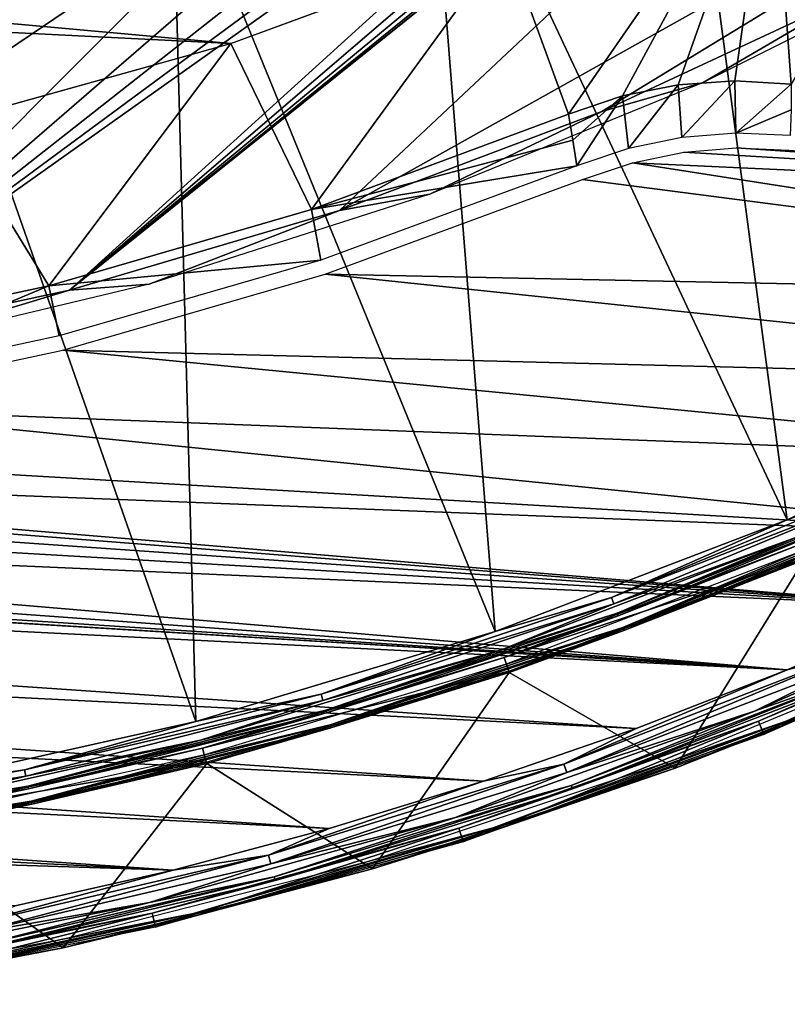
# Model space of a CAD drawing. Header units: millimetres. Extents: x -30.2 to 30.2, y -30.2 to 30.2.
# Tile 145 of 256: x 6.1 to 11.3, y -29.9 to -23.3. Entities that reach past the tile are written whole.
import ezdxf

# ---------------------------------------------------------------- set-up
doc = ezdxf.new("R2010")
doc.units = ezdxf.units.MM
doc.header["$LTSCALE"] = 52.148148
for name, color, linetype in [('10', 7, 'CONTINUOUS'), ('12', 7, 'CONTINUOUS'), ('14', 7, 'CONTINUOUS'), ('147', 7, 'CONTINUOUS'), ('2', 7, 'CONTINUOUS'), ('31', 7, 'CONTINUOUS'), ('32', 7, 'CONTINUOUS'), ('4', 7, 'CONTINUOUS'), ('59', 7, 'CONTINUOUS'), ('65', 7, 'CONTINUOUS'), ('67', 7, 'CONTINUOUS'), ('7', 7, 'CONTINUOUS'), ('70', 7, 'CONTINUOUS'), ('71', 7, 'CONTINUOUS'), ('8', 7, 'CONTINUOUS'), ('82', 7, 'CONTINUOUS'), ('92', 7, 'CONTINUOUS')]:
    doc.layers.add(name, color=color, linetype=linetype)

msp = doc.modelspace()

# ---------------------------------------------------------------- linework, layer by layer
at = {"layer": '10', "color": 4, "linetype": 'Continuous'}
for points in [[(11.4423, -26.9261, -0.1933), (9.4463, -27.6895, -0.1933), (10.5689, -28.3363, -29.7933), (11.4423, -26.9261, -0.1933)], [(12.5634, -27.5101, -29.7933), (11.4423, -26.9261, -0.1933), (10.5689, -28.3363, -29.7933), (12.5634, -27.5101, -29.7933)], [(9.4463, -27.6895, -0.1933), (7.3999, -28.3051, -0.1933), (8.5205, -29.0181, -29.7933), (9.4463, -27.6895, -0.1933)], [(10.5689, -28.3363, -29.7933), (9.4463, -27.6895, -0.1933), (8.5205, -29.0181, -29.7933), (10.5689, -28.3363, -29.7933)], [(7.3999, -28.3051, -0.1933), (5.314, -28.7698, -0.1933), (6.4286, -29.552, -29.7933), (7.3999, -28.3051, -0.1933)], [(8.5205, -29.0181, -29.7933), (7.3999, -28.3051, -0.1933), (6.4286, -29.552, -29.7933), (8.5205, -29.0181, -29.7933)], [(6.4286, -29.552, -29.7933), (5.314, -28.7698, -0.1933), (4.304, -29.9353, -29.7933), (6.4286, -29.552, -29.7933)]]:
    msp.add_3dface(points, dxfattribs=at)
at = {"layer": '12', "color": 4, "linetype": 'Continuous'}
for points in [[(12.1502, -26.6051, -0.1429), (12.1415, -26.5863, -0.0962), (10.214, -27.3847, -0.0962), (12.1502, -26.6051, -0.1429)], [(12.1415, -26.5863, -0.0962), (11.4185, -26.8701, -0.0562), (10.214, -27.3847, -0.0962), (12.1415, -26.5863, -0.0962)], [(10.2212, -27.4041, -0.1429), (12.1502, -26.6051, -0.1429), (10.214, -27.3847, -0.0962), (10.2212, -27.4041, -0.1429)], [(10.2212, -27.4041, -0.1429), (11.4423, -26.9261, -0.1933), (12.1502, -26.6051, -0.1429), (10.2212, -27.4041, -0.1429)], [(11.4185, -26.8701, -0.0562), (9.4267, -27.6319, -0.0562), (10.214, -27.3847, -0.0962), (11.4185, -26.8701, -0.0562)], [(9.4463, -27.6895, -0.1933), (11.4423, -26.9261, -0.1933), (10.2212, -27.4041, -0.1429), (9.4463, -27.6895, -0.1933)], [(10.2212, -27.4041, -0.1429), (10.214, -27.3847, -0.0962), (8.2343, -28.0436, -0.0962), (10.2212, -27.4041, -0.1429)], [(10.214, -27.3847, -0.0962), (9.4267, -27.6319, -0.0562), (8.2343, -28.0436, -0.0962), (10.214, -27.3847, -0.0962)], [(8.2402, -28.0635, -0.1429), (10.2212, -27.4041, -0.1429), (8.2343, -28.0436, -0.0962), (8.2402, -28.0635, -0.1429)], [(8.2402, -28.0635, -0.1429), (9.4463, -27.6895, -0.1933), (10.2212, -27.4041, -0.1429), (8.2402, -28.0635, -0.1429)], [(9.4267, -27.6319, -0.0562), (7.3845, -28.2463, -0.0562), (8.2343, -28.0436, -0.0962), (9.4267, -27.6319, -0.0562)], [(7.3999, -28.3051, -0.1933), (9.4463, -27.6895, -0.1933), (8.2402, -28.0635, -0.1429), (7.3999, -28.3051, -0.1933)], [(8.2402, -28.0635, -0.1429), (8.2343, -28.0436, -0.0962), (6.2128, -28.5596, -0.0962), (8.2402, -28.0635, -0.1429)], [(8.2343, -28.0436, -0.0962), (7.3845, -28.2463, -0.0562), (6.2128, -28.5596, -0.0962), (8.2343, -28.0436, -0.0962)], [(6.2172, -28.5798, -0.1429), (8.2402, -28.0635, -0.1429), (6.2128, -28.5596, -0.0962), (6.2172, -28.5798, -0.1429)], [(6.2172, -28.5798, -0.1429), (7.3999, -28.3051, -0.1933), (8.2402, -28.0635, -0.1429), (6.2172, -28.5798, -0.1429)], [(7.3845, -28.2463, -0.0562), (5.303, -28.71, -0.0562), (6.2128, -28.5596, -0.0962), (7.3845, -28.2463, -0.0562)], [(5.314, -28.7698, -0.1933), (7.3999, -28.3051, -0.1933), (6.2172, -28.5798, -0.1429), (5.314, -28.7698, -0.1933)], [(6.2172, -28.5798, -0.1429), (6.2128, -28.5596, -0.0962), (4.1595, -28.93, -0.0962), (6.2172, -28.5798, -0.1429)], [(6.2128, -28.5596, -0.0962), (5.303, -28.71, -0.0562), (4.1595, -28.93, -0.0962), (6.2128, -28.5596, -0.0962)], [(4.1625, -28.9505, -0.1429), (6.2172, -28.5798, -0.1429), (4.1595, -28.93, -0.0962), (4.1625, -28.9505, -0.1429)], [(4.1625, -28.9505, -0.1429), (5.314, -28.7698, -0.1933), (6.2172, -28.5798, -0.1429), (4.1625, -28.9505, -0.1429)]]:
    msp.add_3dface(points, dxfattribs=at)
at = {"layer": '14', "color": 4, "linetype": 'Continuous'}
for points in [[(11.3273, -28.036, -29.8463), (11.3201, -28.0182, -29.8961), (13.247, -27.1603, -29.8961), (11.3273, -28.036, -29.8463)], [(11.3201, -28.0182, -29.8961), (12.5401, -27.459, -29.939), (13.247, -27.1603, -29.8961), (11.3201, -28.0182, -29.8961)], [(10.5493, -28.2837, -29.939), (12.5401, -27.459, -29.939), (11.3201, -28.0182, -29.8961), (10.5493, -28.2837, -29.939)], [(12.5634, -27.5101, -29.7933), (10.5689, -28.3363, -29.7933), (11.3273, -28.036, -29.8463), (12.5634, -27.5101, -29.7933)], [(9.344, -28.7578, -29.8463), (9.3381, -28.7396, -29.8961), (11.3201, -28.0182, -29.8961), (9.344, -28.7578, -29.8463)], [(9.3381, -28.7396, -29.8961), (10.5493, -28.2837, -29.939), (11.3201, -28.0182, -29.8961), (9.3381, -28.7396, -29.8961)], [(11.3273, -28.036, -29.8463), (9.344, -28.7578, -29.8463), (11.3201, -28.0182, -29.8961), (11.3273, -28.036, -29.8463)], [(11.3273, -28.036, -29.8463), (10.5689, -28.3363, -29.7933), (9.344, -28.7578, -29.8463), (11.3273, -28.036, -29.8463)], [(8.5047, -28.9642, -29.939), (10.5493, -28.2837, -29.939), (9.3381, -28.7396, -29.8961), (8.5047, -28.9642, -29.939)], [(10.5689, -28.3363, -29.7933), (8.5205, -29.0181, -29.7933), (9.344, -28.7578, -29.8463), (10.5689, -28.3363, -29.7933)], [(7.3152, -29.3396, -29.8463), (7.3105, -29.321, -29.8961), (9.3381, -28.7396, -29.8961), (7.3152, -29.3396, -29.8463)], [(7.3105, -29.321, -29.8961), (8.5047, -28.9642, -29.939), (9.3381, -28.7396, -29.8961), (7.3105, -29.321, -29.8961)], [(9.344, -28.7578, -29.8463), (7.3152, -29.3396, -29.8463), (9.3381, -28.7396, -29.8961), (9.344, -28.7578, -29.8463)], [(9.344, -28.7578, -29.8463), (8.5205, -29.0181, -29.7933), (7.3152, -29.3396, -29.8463), (9.344, -28.7578, -29.8463)], [(6.4167, -29.4971, -29.939), (8.5047, -28.9642, -29.939), (7.3105, -29.321, -29.8961), (6.4167, -29.4971, -29.939)], [(8.5205, -29.0181, -29.7933), (6.4286, -29.552, -29.7933), (7.3152, -29.3396, -29.8463), (8.5205, -29.0181, -29.7933)], [(5.2507, -29.7784, -29.8463), (5.2474, -29.7595, -29.8961), (7.3105, -29.321, -29.8961), (5.2507, -29.7784, -29.8463)], [(5.2474, -29.7595, -29.8961), (6.4167, -29.4971, -29.939), (7.3105, -29.321, -29.8961), (5.2474, -29.7595, -29.8961)], [(7.3152, -29.3396, -29.8463), (5.2507, -29.7784, -29.8463), (7.3105, -29.321, -29.8961), (7.3152, -29.3396, -29.8463)], [(7.3152, -29.3396, -29.8463), (6.4286, -29.552, -29.7933), (5.2507, -29.7784, -29.8463), (7.3152, -29.3396, -29.8463)], [(4.2961, -29.8797, -29.939), (6.4167, -29.4971, -29.939), (5.2474, -29.7595, -29.8961), (4.2961, -29.8797, -29.939)], [(6.4286, -29.552, -29.7933), (4.304, -29.9353, -29.7933), (5.2507, -29.7784, -29.8463), (6.4286, -29.552, -29.7933)]]:
    msp.add_3dface(points, dxfattribs=at)
at = {"layer": '147', "color": 251, "linetype": 'Continuous', "true_color": 0x4c4c4c}
for points in [[(10.7578, -23.6943, -46), (11.7939, -23.0885, -48.7), (12.5483, -22.7967, -46), (10.7578, -23.6943, -46)], [(10.0731, -23.8911, -48.7), (11.7939, -23.0885, -48.7), (10.7578, -23.6943, -46), (10.0731, -23.8911, -48.7)], [(8.9085, -24.4497, -46), (10.0731, -23.8911, -48.7), (10.7578, -23.6943, -46), (8.9085, -24.4497, -46)], [(8.2989, -24.5614, -48.7), (10.0731, -23.8911, -48.7), (8.9085, -24.4497, -46), (8.2989, -24.5614, -48.7)], [(7.0113, -25.0598, -46), (8.2989, -24.5614, -48.7), (8.9085, -24.4497, -46), (7.0113, -25.0598, -46)], [(6.4713, -25.0995, -48.7), (8.2989, -24.5614, -48.7), (7.0113, -25.0598, -46), (6.4713, -25.0995, -48.7)], [(5.0763, -25.5222, -46), (6.4713, -25.0995, -48.7), (7.0113, -25.0598, -46), (5.0763, -25.5222, -46)], [(4.5902, -25.5053, -48.7), (6.4713, -25.0995, -48.7), (5.0763, -25.5222, -46), (4.5902, -25.5053, -48.7)]]:
    msp.add_3dface(points, dxfattribs=at)
at = {"layer": '2', "color": 251, "linetype": 'Continuous', "true_color": 0x4c4c4c}
for points in [[(10.5296, -20.6656, 6.367), (15.0875, -24.7219, 6.0125), (12.1186, -19.7757, 6.367), (10.5296, -20.6656, 6.367)], [(8.8758, -21.428, 6.367), (11.3272, -26.6552, 6.0125), (10.5296, -20.6656, 6.367), (8.8758, -21.428, 6.367)], [(13.2427, -25.7572, 6.0125), (15.0875, -24.7219, 6.0125), (10.5296, -20.6656, 6.367), (13.2427, -25.7572, 6.0125)], [(11.3272, -26.6552, 6.0125), (13.2427, -25.7572, 6.0125), (10.5296, -20.6656, 6.367), (11.3272, -26.6552, 6.0125)], [(7.1672, -22.0584, 6.367), (9.3513, -27.4109, 6.0125), (8.8758, -21.428, 6.367), (7.1672, -22.0584, 6.367)], [(9.3513, -27.4109, 6.0125), (11.3272, -26.6552, 6.0125), (8.8758, -21.428, 6.367), (9.3513, -27.4109, 6.0125)], [(5.4144, -22.5527, 6.367), (7.3255, -28.0204, 6.0125), (7.1672, -22.0584, 6.367), (5.4144, -22.5527, 6.367)], [(7.3255, -28.0204, 6.0125), (9.3513, -27.4109, 6.0125), (7.1672, -22.0584, 6.367), (7.3255, -28.0204, 6.0125)], [(5.2606, -28.4804, 6.0125), (7.3255, -28.0204, 6.0125), (5.4144, -22.5527, 6.367), (5.2606, -28.4804, 6.0125)]]:
    msp.add_3dface(points, dxfattribs=at)
at = {"layer": '31', "color": 251, "linetype": 'Continuous', "true_color": 0x4c4c4c}
for points in [[(8.108, -24.5534, -46), (9.8468, -23.9093, -46), (9.8756, -24.0844, -41.0481), (8.108, -24.5534, -46)], [(9.9044, -24.2595, -36.0965), (8.108, -24.5534, -46), (9.8756, -24.0844, -41.0481), (9.9044, -24.2595, -36.0965)], [(8.1731, -24.8962, -36.0965), (8.108, -24.5534, -46), (9.9044, -24.2595, -36.0965), (8.1731, -24.8962, -36.0965)], [(6.3328, -25.07, -46), (8.108, -24.5534, -46), (8.1731, -24.8962, -36.0965), (6.3328, -25.07, -46)], [(6.4013, -25.4095, -36.0965), (6.3328, -25.07, -46), (8.1731, -24.8962, -36.0965), (6.4013, -25.4095, -36.0965)], [(4.5208, -25.4593, -46), (6.3328, -25.07, -46), (4.5978, -25.7969, -36.0965), (4.5208, -25.4593, -46)], [(4.5978, -25.7969, -36.0965), (6.3328, -25.07, -46), (6.4013, -25.4095, -36.0965), (4.5978, -25.7969, -36.0965)]]:
    msp.add_3dface(points, dxfattribs=at)
at = {"layer": '32', "color": 251, "linetype": 'Continuous', "true_color": 0x4c4c4c}
for points in [[(12.9506, -20.9397, -46), (11.3542, -23.7061, -46), (11.2254, -21.9129, -46), (12.9506, -20.9397, -46)], [(11.2254, -21.9129, -46), (9.8468, -23.9093, -46), (9.4242, -22.7459, -46), (11.2254, -21.9129, -46)], [(10.2123, -23.7856, -46), (9.8468, -23.9093, -46), (11.2254, -21.9129, -46), (10.2123, -23.7856, -46)], [(10.5897, -23.7101, -46), (10.2123, -23.7856, -46), (11.2254, -21.9129, -46), (10.5897, -23.7101, -46)], [(10.9725, -23.6834, -46), (10.5897, -23.7101, -46), (11.2254, -21.9129, -46), (10.9725, -23.6834, -46)], [(11.3542, -23.7061, -46), (10.9725, -23.6834, -46), (11.2254, -21.9129, -46), (11.3542, -23.7061, -46)], [(9.4242, -22.7459, -46), (8.108, -24.5534, -46), (7.5643, -23.4299, -46), (9.4242, -22.7459, -46)], [(9.8468, -23.9093, -46), (8.108, -24.5534, -46), (9.4242, -22.7459, -46), (9.8468, -23.9093, -46)], [(7.5643, -23.4299, -46), (6.3328, -25.07, -46), (5.6546, -23.9629, -46), (7.5643, -23.4299, -46)], [(8.108, -24.5534, -46), (6.3328, -25.07, -46), (7.5643, -23.4299, -46), (8.108, -24.5534, -46)], [(6.3328, -25.07, -46), (4.5208, -25.4593, -46), (5.6546, -23.9629, -46), (6.3328, -25.07, -46)]]:
    msp.add_3dface(points, dxfattribs=at)
at = {"layer": '4', "color": 251, "linetype": 'Continuous', "true_color": 0x4c4c4c}
for points in [[(9.4115, -27.5873, 5.8165), (11.4384, -26.9169, 0.2035), (11.4001, -26.8267, 5.8165), (9.4115, -27.5873, 5.8165)], [(9.4431, -27.68, 0.2035), (11.4384, -26.9169, 0.2035), (9.4115, -27.5873, 5.8165), (9.4431, -27.68, 0.2035)], [(7.3726, -28.2007, 5.8165), (9.4431, -27.68, 0.2035), (9.4115, -27.5873, 5.8165), (7.3726, -28.2007, 5.8165)], [(7.3974, -28.2955, 0.2035), (9.4431, -27.68, 0.2035), (7.3726, -28.2007, 5.8165), (7.3974, -28.2955, 0.2035)], [(5.2944, -28.6636, 5.8165), (7.3974, -28.2955, 0.2035), (7.3726, -28.2007, 5.8165), (5.2944, -28.6636, 5.8165)], [(5.3122, -28.76, 0.2035), (7.3974, -28.2955, 0.2035), (5.2944, -28.6636, 5.8165), (5.3122, -28.76, 0.2035)]]:
    msp.add_3dface(points, dxfattribs=at)
at = {"layer": '59', "color": 251, "linetype": 'Continuous', "true_color": 0x4c4c4c}
for points in [[(10.2123, -23.7856, -46), (10.5897, -23.7101, -46), (10.2529, -24.1416, -36.0964), (10.2123, -23.7856, -46)], [(10.2529, -24.1416, -36.0964), (10.5897, -23.7101, -46), (10.6132, -24.0673, -36.0964), (10.2529, -24.1416, -36.0964)], [(10.5897, -23.7101, -46), (10.9725, -23.6834, -46), (10.6132, -24.0673, -36.0964), (10.5897, -23.7101, -46)], [(10.6132, -24.0673, -36.0964), (10.9725, -23.6834, -46), (10.9798, -24.0376, -36.0964), (10.6132, -24.0673, -36.0964)], [(10.9725, -23.6834, -46), (11.3542, -23.7061, -46), (10.9798, -24.0376, -36.0964), (10.9725, -23.6834, -46)], [(11.3542, -23.7061, -46), (11.3528, -23.8798, -41.0479), (10.9798, -24.0376, -36.0964), (11.3542, -23.7061, -46)], [(9.8756, -24.0844, -41.0481), (9.8468, -23.9093, -46), (10.2123, -23.7856, -46), (9.8756, -24.0844, -41.0481)], [(9.9044, -24.2595, -36.0965), (9.8756, -24.0844, -41.0481), (10.2123, -23.7856, -46), (9.9044, -24.2595, -36.0965)], [(9.9044, -24.2595, -36.0965), (10.2123, -23.7856, -46), (10.2529, -24.1416, -36.0964), (9.9044, -24.2595, -36.0965)], [(11.3528, -23.8798, -41.0479), (11.3474, -24.0531, -36.0965), (10.9798, -24.0376, -36.0964), (11.3528, -23.8798, -41.0479)]]:
    msp.add_3dface(points, dxfattribs=at)
at = {"layer": '65', "color": 251, "linetype": 'Continuous', "true_color": 0x4c4c4c}
for points in [[(10.2795, -24.2379, -36), (10.6273, -24.1662, -36), (17.0648, -24.5513, -36), (10.2795, -24.2379, -36)], [(10.6273, -24.1662, -36), (10.9813, -24.1376, -36), (17.0648, -24.5513, -36), (10.6273, -24.1662, -36)], [(10.9813, -24.1376, -36), (11.3371, -24.1525, -36), (17.0648, -24.5513, -36), (10.9813, -24.1376, -36)], [(9.9422, -24.352, -36), (10.2795, -24.2379, -36), (16.1579, -25.1577, -36), (9.9422, -24.352, -36)], [(16.1579, -25.1577, -36), (10.2795, -24.2379, -36), (17.0648, -24.5513, -36), (16.1579, -25.1577, -36)], [(8.202, -24.9918, -36), (9.9422, -24.352, -36), (16.1579, -25.1577, -36), (8.202, -24.9918, -36)], [(6.4264, -25.5062, -36), (8.202, -24.9918, -36), (15.2306, -25.7295, -36), (6.4264, -25.5062, -36)], [(15.2306, -25.7295, -36), (8.202, -24.9918, -36), (16.1579, -25.1577, -36), (15.2306, -25.7295, -36)], [(4.6146, -25.8954, -36), (6.4264, -25.5062, -36), (14.2809, -26.2685, -36), (4.6146, -25.8954, -36)], [(14.2809, -26.2685, -36), (6.4264, -25.5062, -36), (15.2306, -25.7295, -36), (14.2809, -26.2685, -36)], [(2.7843, -26.1555, -36), (4.6146, -25.8954, -36), (13.312, -26.7726, -36), (2.7843, -26.1555, -36)], [(13.312, -26.7726, -36), (4.6146, -25.8954, -36), (14.2809, -26.2685, -36), (13.312, -26.7726, -36)], [(0.935, -26.2867, -36), (2.7843, -26.1555, -36), (13.312, -26.7726, -36), (0.935, -26.2867, -36)], [(0.234, -26.3987, -36), (0.5805, -26.3212, -36), (12.3274, -27.24, -36), (0.234, -26.3987, -36)], [(0.5805, -26.3212, -36), (0.935, -26.2867, -36), (12.3274, -27.24, -36), (0.5805, -26.3212, -36)], [(12.3274, -27.24, -36), (0.935, -26.2867, -36), (13.312, -26.7726, -36), (12.3274, -27.24, -36)], [(-14.0365, -26.3999, -36), (-1.4907, -26.8916, -36), (11.3253, -27.6715, -36), (-14.0365, -26.3999, -36)], [(-13.0633, -26.8947, -36), (-14.0365, -26.3999, -36), (10.3057, -28.0672, -36), (-13.0633, -26.8947, -36)], [(10.3057, -28.0672, -36), (-14.0365, -26.3999, -36), (11.3253, -27.6715, -36), (10.3057, -28.0672, -36)], [(-0.1006, -26.5179, -36), (0.234, -26.3987, -36), (12.3274, -27.24, -36), (-0.1006, -26.5179, -36)], [(-0.4188, -26.6776, -36), (-0.1006, -26.5179, -36), (12.3274, -27.24, -36), (-0.4188, -26.6776, -36)], [(-0.6712, -26.7976, -36), (-0.4188, -26.6776, -36), (11.3253, -27.6715, -36), (-0.6712, -26.7976, -36)], [(11.3253, -27.6715, -36), (-0.4188, -26.6776, -36), (12.3274, -27.24, -36), (11.3253, -27.6715, -36)], [(-0.9374, -26.8738, -36), (-0.6712, -26.7976, -36), (11.3253, -27.6715, -36), (-0.9374, -26.8738, -36)], [(-12.073, -27.3537, -36), (-13.0633, -26.8947, -36), (9.2726, -28.4254, -36), (-12.073, -27.3537, -36)], [(9.2726, -28.4254, -36), (-13.0633, -26.8947, -36), (10.3057, -28.0672, -36), (9.2726, -28.4254, -36)], [(-1.4907, -26.8916, -36), (-1.213, -26.9055, -36), (11.3253, -27.6715, -36), (-1.4907, -26.8916, -36)], [(-1.213, -26.9055, -36), (-0.9374, -26.8738, -36), (11.3253, -27.6715, -36), (-1.213, -26.9055, -36)], [(-11.0689, -27.7752, -36), (-12.073, -27.3537, -36), (8.2293, -28.7447, -36), (-11.0689, -27.7752, -36)], [(8.2293, -28.7447, -36), (-12.073, -27.3537, -36), (9.2726, -28.4254, -36), (8.2293, -28.7447, -36)], [(-10.0474, -28.1606, -36), (-11.0689, -27.7752, -36), (7.1722, -29.0263, -36), (-10.0474, -28.1606, -36)], [(7.1722, -29.0263, -36), (-11.0689, -27.7752, -36), (8.2293, -28.7447, -36), (7.1722, -29.0263, -36)], [(-9.0108, -28.5092, -36), (-10.0474, -28.1606, -36), (7.1722, -29.0263, -36), (-9.0108, -28.5092, -36)], [(6.1037, -29.2696, -36), (-9.0108, -28.5092, -36), (7.1722, -29.0263, -36), (6.1037, -29.2696, -36)]]:
    msp.add_3dface(points, dxfattribs=at)
at = {"layer": '67', "color": 251, "linetype": 'Continuous', "true_color": 0x4c4c4c}
for points in [[(11.1322, -28.0191, -35.7544), (13.1027, -27.1535, -35.7544), (11.168, -28.1091, -30.2035), (11.1322, -28.0191, -35.7544)], [(11.168, -28.1091, -30.2035), (13.1027, -27.1535, -35.7544), (13.1448, -27.2408, -30.2035), (11.168, -28.1091, -30.2035)], [(9.105, -28.7419, -35.7544), (11.1322, -28.0191, -35.7544), (9.1342, -28.8342, -30.2035), (9.105, -28.7419, -35.7544)], [(9.1342, -28.8342, -30.2035), (11.1322, -28.0191, -35.7544), (11.168, -28.1091, -30.2035), (9.1342, -28.8342, -30.2035)], [(7.0314, -29.3182, -35.7544), (9.105, -28.7419, -35.7544), (7.054, -29.4124, -30.2035), (7.0314, -29.3182, -35.7544)], [(7.054, -29.4124, -30.2035), (9.105, -28.7419, -35.7544), (9.1342, -28.8342, -30.2035), (7.054, -29.4124, -30.2035)], [(4.9219, -29.7451, -35.7544), (7.0314, -29.3182, -35.7544), (4.9377, -29.8407, -30.2035), (4.9219, -29.7451, -35.7544)], [(4.9377, -29.8407, -30.2035), (7.0314, -29.3182, -35.7544), (7.054, -29.4124, -30.2035), (4.9377, -29.8407, -30.2035)]]:
    msp.add_3dface(points, dxfattribs=at)
at = {"layer": '7', "color": 251, "linetype": 'Continuous', "true_color": 0x4c4c4c}
for points in [[(13.2427, -25.7572, 6.0125), (11.3272, -26.6552, 6.0125), (12.0514, -26.389, 6.0031), (13.2427, -25.7572, 6.0125)], [(12.0514, -26.389, 6.0031), (11.3272, -26.6552, 6.0125), (10.1382, -27.1815, 6.0031), (12.0514, -26.389, 6.0031)], [(12.0514, -26.389, 6.0031), (10.1382, -27.1815, 6.0031), (12.07, -26.4297, 5.9821), (12.0514, -26.389, 6.0031)], [(12.07, -26.4297, 5.9821), (10.1382, -27.1815, 6.0031), (10.1538, -27.2234, 5.9821), (12.07, -26.4297, 5.9821)], [(12.07, -26.4297, 5.9821), (10.1538, -27.2234, 5.9821), (11.3786, -26.7761, 5.9508), (12.07, -26.4297, 5.9821)], [(11.3272, -26.6552, 6.0125), (9.3513, -27.4109, 6.0125), (10.1382, -27.1815, 6.0031), (11.3272, -26.6552, 6.0125)], [(11.3786, -26.7761, 5.9508), (10.1538, -27.2234, 5.9821), (9.3937, -27.5352, 5.9508), (11.3786, -26.7761, 5.9508)], [(10.1382, -27.1815, 6.0031), (9.3513, -27.4109, 6.0125), (8.1732, -27.8355, 6.0031), (10.1382, -27.1815, 6.0031)], [(10.1382, -27.1815, 6.0031), (8.1732, -27.8355, 6.0031), (10.1538, -27.2234, 5.9821), (10.1382, -27.1815, 6.0031)], [(10.1538, -27.2234, 5.9821), (8.1732, -27.8355, 6.0031), (8.1858, -27.8784, 5.9821), (10.1538, -27.2234, 5.9821)], [(10.1538, -27.2234, 5.9821), (8.1858, -27.8784, 5.9821), (9.3937, -27.5352, 5.9508), (10.1538, -27.2234, 5.9821)], [(9.3513, -27.4109, 6.0125), (7.3255, -28.0204, 6.0125), (8.1732, -27.8355, 6.0031), (9.3513, -27.4109, 6.0125)], [(9.3937, -27.5352, 5.9508), (8.1858, -27.8784, 5.9821), (7.3587, -28.1475, 5.9508), (9.3937, -27.5352, 5.9508)], [(8.1732, -27.8355, 6.0031), (7.3255, -28.0204, 6.0125), (6.1666, -28.3476, 6.0031), (8.1732, -27.8355, 6.0031)], [(8.1732, -27.8355, 6.0031), (6.1666, -28.3476, 6.0031), (8.1858, -27.8784, 5.9821), (8.1732, -27.8355, 6.0031)], [(8.1858, -27.8784, 5.9821), (6.1666, -28.3476, 6.0031), (6.1762, -28.3913, 5.9821), (8.1858, -27.8784, 5.9821)], [(8.1858, -27.8784, 5.9821), (6.1762, -28.3913, 5.9821), (7.3587, -28.1475, 5.9508), (8.1858, -27.8784, 5.9821)], [(7.3255, -28.0204, 6.0125), (5.2606, -28.4804, 6.0125), (6.1666, -28.3476, 6.0031), (7.3255, -28.0204, 6.0125)], [(7.3587, -28.1475, 5.9508), (6.1762, -28.3913, 5.9821), (5.2844, -28.6095, 5.9508), (7.3587, -28.1475, 5.9508)], [(6.1666, -28.3476, 6.0031), (5.2606, -28.4804, 6.0125), (4.1286, -28.7153, 6.0031), (6.1666, -28.3476, 6.0031)], [(6.1666, -28.3476, 6.0031), (4.1286, -28.7153, 6.0031), (6.1762, -28.3913, 5.9821), (6.1666, -28.3476, 6.0031)], [(6.1762, -28.3913, 5.9821), (4.1286, -28.7153, 6.0031), (4.135, -28.7596, 5.9821), (6.1762, -28.3913, 5.9821)], [(6.1762, -28.3913, 5.9821), (4.135, -28.7596, 5.9821), (5.2844, -28.6095, 5.9508), (6.1762, -28.3913, 5.9821)]]:
    msp.add_3dface(points, dxfattribs=at)
at = {"layer": '70', "color": 251, "linetype": 'Continuous', "true_color": 0x4c4c4c}
for points in [[(13.0702, -27.0862, -35.9283), (11.8261, -27.6953, -35.8776), (11.1046, -27.9496, -35.9283), (13.0702, -27.0862, -35.9283)], [(13.1027, -27.1535, -35.7544), (11.1322, -28.0191, -35.7544), (11.8361, -27.7188, -35.8182), (13.1027, -27.1535, -35.7544)], [(11.8261, -27.6953, -35.8776), (9.8737, -28.4769, -35.8182), (9.8654, -28.4528, -35.8776), (11.8261, -27.6953, -35.8776)], [(11.8261, -27.6953, -35.8776), (9.8654, -28.4528, -35.8776), (11.1046, -27.9496, -35.9283), (11.8261, -27.6953, -35.8776)], [(11.8361, -27.7188, -35.8182), (9.8737, -28.4769, -35.8182), (11.8261, -27.6953, -35.8776), (11.8361, -27.7188, -35.8182)], [(11.8361, -27.7188, -35.8182), (11.1322, -28.0191, -35.7544), (9.8737, -28.4769, -35.8182), (11.8361, -27.7188, -35.8182)], [(11.1046, -27.9496, -35.9283), (9.8654, -28.4528, -35.8776), (9.0824, -28.6706, -35.9283), (11.1046, -27.9496, -35.9283)], [(11.1322, -28.0191, -35.7544), (9.105, -28.7419, -35.7544), (9.8737, -28.4769, -35.8182), (11.1322, -28.0191, -35.7544)], [(9.8654, -28.4528, -35.8776), (7.8632, -29.0963, -35.8182), (7.8566, -29.0717, -35.8776), (9.8654, -28.4528, -35.8776)], [(9.8654, -28.4528, -35.8776), (7.8566, -29.0717, -35.8776), (9.0824, -28.6706, -35.9283), (9.8654, -28.4528, -35.8776)], [(9.8737, -28.4769, -35.8182), (7.8632, -29.0963, -35.8182), (9.8654, -28.4528, -35.8776), (9.8737, -28.4769, -35.8182)], [(9.8737, -28.4769, -35.8182), (9.105, -28.7419, -35.7544), (7.8632, -29.0963, -35.8182), (9.8737, -28.4769, -35.8182)], [(9.0824, -28.6706, -35.9283), (7.8566, -29.0717, -35.8776), (7.0139, -29.2455, -35.9283), (9.0824, -28.6706, -35.9283)], [(9.105, -28.7419, -35.7544), (7.0314, -29.3182, -35.7544), (7.8632, -29.0963, -35.8182), (9.105, -28.7419, -35.7544)], [(7.8566, -29.0717, -35.8776), (5.8144, -29.574, -35.8182), (5.8095, -29.5489, -35.8776), (7.8566, -29.0717, -35.8776)], [(7.8566, -29.0717, -35.8776), (5.8095, -29.5489, -35.8776), (7.0139, -29.2455, -35.9283), (7.8566, -29.0717, -35.8776)], [(7.8632, -29.0963, -35.8182), (5.8144, -29.574, -35.8182), (7.8566, -29.0717, -35.8776), (7.8632, -29.0963, -35.8182)], [(7.8632, -29.0963, -35.8182), (7.0314, -29.3182, -35.7544), (5.8144, -29.574, -35.8182), (7.8632, -29.0963, -35.8182)], [(7.0139, -29.2455, -35.9283), (5.8095, -29.5489, -35.8776), (4.9097, -29.6714, -35.9283), (7.0139, -29.2455, -35.9283)], [(7.0314, -29.3182, -35.7544), (4.9219, -29.7451, -35.7544), (5.8144, -29.574, -35.8182), (7.0314, -29.3182, -35.7544)]]:
    msp.add_3dface(points, dxfattribs=at)
at = {"layer": '71', "color": 251, "linetype": 'Continuous', "true_color": 0x4c4c4c}
for points in [[(13.0702, -27.0862, -35.9283), (11.1046, -27.9496, -35.9283), (11.7903, -27.6114, -35.9672), (13.0702, -27.0862, -35.9283)], [(11.3253, -27.6715, -36), (12.3274, -27.24, -36), (11.7668, -27.5564, -35.9917), (11.3253, -27.6715, -36)], [(9.8159, -28.3101, -35.9917), (11.3253, -27.6715, -36), (11.7668, -27.5564, -35.9917), (9.8159, -28.3101, -35.9917)], [(9.8159, -28.3101, -35.9917), (11.7668, -27.5564, -35.9917), (9.8355, -28.3666, -35.9672), (9.8159, -28.3101, -35.9917)], [(11.7668, -27.5564, -35.9917), (11.7903, -27.6114, -35.9672), (9.8355, -28.3666, -35.9672), (11.7668, -27.5564, -35.9917)], [(11.7903, -27.6114, -35.9672), (11.1046, -27.9496, -35.9283), (9.8355, -28.3666, -35.9672), (11.7903, -27.6114, -35.9672)], [(10.3057, -28.0672, -36), (11.3253, -27.6715, -36), (9.8159, -28.3101, -35.9917), (10.3057, -28.0672, -36)], [(11.1046, -27.9496, -35.9283), (9.0824, -28.6706, -35.9283), (9.8355, -28.3666, -35.9672), (11.1046, -27.9496, -35.9283)], [(9.2726, -28.4254, -36), (10.3057, -28.0672, -36), (9.8159, -28.3101, -35.9917), (9.2726, -28.4254, -36)], [(7.8172, -28.9259, -35.9917), (9.2726, -28.4254, -36), (9.8159, -28.3101, -35.9917), (7.8172, -28.9259, -35.9917)], [(7.8172, -28.9259, -35.9917), (9.8159, -28.3101, -35.9917), (7.8328, -28.9836, -35.9672), (7.8172, -28.9259, -35.9917)], [(9.8159, -28.3101, -35.9917), (9.8355, -28.3666, -35.9672), (7.8328, -28.9836, -35.9672), (9.8159, -28.3101, -35.9917)], [(9.8355, -28.3666, -35.9672), (9.0824, -28.6706, -35.9283), (7.8328, -28.9836, -35.9672), (9.8355, -28.3666, -35.9672)], [(8.2293, -28.7447, -36), (9.2726, -28.4254, -36), (7.8172, -28.9259, -35.9917), (8.2293, -28.7447, -36)], [(9.0824, -28.6706, -35.9283), (7.0139, -29.2455, -35.9283), (7.8328, -28.9836, -35.9672), (9.0824, -28.6706, -35.9283)], [(7.1722, -29.0263, -36), (8.2293, -28.7447, -36), (7.8172, -28.9259, -35.9917), (7.1722, -29.0263, -36)], [(5.7804, -29.4007, -35.9917), (7.1722, -29.0263, -36), (7.8172, -28.9259, -35.9917), (5.7804, -29.4007, -35.9917)], [(5.7804, -29.4007, -35.9917), (7.8172, -28.9259, -35.9917), (5.7919, -29.4594, -35.9672), (5.7804, -29.4007, -35.9917)], [(7.8172, -28.9259, -35.9917), (7.8328, -28.9836, -35.9672), (5.7919, -29.4594, -35.9672), (7.8172, -28.9259, -35.9917)], [(7.8328, -28.9836, -35.9672), (7.0139, -29.2455, -35.9283), (5.7919, -29.4594, -35.9672), (7.8328, -28.9836, -35.9672)], [(6.1037, -29.2696, -36), (7.1722, -29.0263, -36), (5.7804, -29.4007, -35.9917), (6.1037, -29.2696, -36)], [(7.0139, -29.2455, -35.9283), (4.9097, -29.6714, -35.9283), (5.7919, -29.4594, -35.9672), (7.0139, -29.2455, -35.9283)]]:
    msp.add_3dface(points, dxfattribs=at)
at = {"layer": '8', "color": 251, "linetype": 'Continuous', "true_color": 0x4c4c4c}
for points in [[(12.0981, -26.491, 5.9111), (11.3786, -26.7761, 5.9508), (10.1774, -27.2866, 5.9111), (12.0981, -26.491, 5.9111)], [(12.1058, -26.5081, 5.8653), (12.0981, -26.491, 5.9111), (10.1774, -27.2866, 5.9111), (12.1058, -26.5081, 5.8653)], [(10.1839, -27.3042, 5.8653), (12.1058, -26.5081, 5.8653), (10.1774, -27.2866, 5.9111), (10.1839, -27.3042, 5.8653)], [(10.1839, -27.3042, 5.8653), (11.4001, -26.8267, 5.8165), (12.1058, -26.5081, 5.8653), (10.1839, -27.3042, 5.8653)], [(11.3786, -26.7761, 5.9508), (9.3937, -27.5352, 5.9508), (10.1774, -27.2866, 5.9111), (11.3786, -26.7761, 5.9508)], [(9.4115, -27.5873, 5.8165), (11.4001, -26.8267, 5.8165), (10.1839, -27.3042, 5.8653), (9.4115, -27.5873, 5.8165)], [(10.1774, -27.2866, 5.9111), (9.3937, -27.5352, 5.9508), (8.2048, -27.9431, 5.9111), (10.1774, -27.2866, 5.9111)], [(10.1839, -27.3042, 5.8653), (10.1774, -27.2866, 5.9111), (8.2048, -27.9431, 5.9111), (10.1839, -27.3042, 5.8653)], [(8.2101, -27.9611, 5.8653), (10.1839, -27.3042, 5.8653), (8.2048, -27.9431, 5.9111), (8.2101, -27.9611, 5.8653)], [(8.2101, -27.9611, 5.8653), (9.4115, -27.5873, 5.8165), (10.1839, -27.3042, 5.8653), (8.2101, -27.9611, 5.8653)], [(9.3937, -27.5352, 5.9508), (7.3587, -28.1475, 5.9508), (8.2048, -27.9431, 5.9111), (9.3937, -27.5352, 5.9508)], [(7.3726, -28.2007, 5.8165), (9.4115, -27.5873, 5.8165), (8.2101, -27.9611, 5.8653), (7.3726, -28.2007, 5.8165)], [(8.2048, -27.9431, 5.9111), (7.3587, -28.1475, 5.9508), (6.1905, -28.4573, 5.9111), (8.2048, -27.9431, 5.9111)], [(8.2101, -27.9611, 5.8653), (8.2048, -27.9431, 5.9111), (6.1905, -28.4573, 5.9111), (8.2101, -27.9611, 5.8653)], [(6.1945, -28.4756, 5.8653), (8.2101, -27.9611, 5.8653), (6.1905, -28.4573, 5.9111), (6.1945, -28.4756, 5.8653)], [(6.1945, -28.4756, 5.8653), (7.3726, -28.2007, 5.8165), (8.2101, -27.9611, 5.8653), (6.1945, -28.4756, 5.8653)], [(7.3587, -28.1475, 5.9508), (5.2844, -28.6095, 5.9508), (6.1905, -28.4573, 5.9111), (7.3587, -28.1475, 5.9508)], [(5.2944, -28.6636, 5.8165), (7.3726, -28.2007, 5.8165), (6.1945, -28.4756, 5.8653), (5.2944, -28.6636, 5.8165)], [(6.1905, -28.4573, 5.9111), (5.2844, -28.6095, 5.9508), (4.1446, -28.8264, 5.9111), (6.1905, -28.4573, 5.9111)], [(6.1945, -28.4756, 5.8653), (6.1905, -28.4573, 5.9111), (4.1446, -28.8264, 5.9111), (6.1945, -28.4756, 5.8653)], [(4.1473, -28.8449, 5.8653), (6.1945, -28.4756, 5.8653), (4.1446, -28.8264, 5.9111), (4.1473, -28.8449, 5.8653)], [(4.1473, -28.8449, 5.8653), (5.2944, -28.6636, 5.8165), (6.1945, -28.4756, 5.8653), (4.1473, -28.8449, 5.8653)]]:
    msp.add_3dface(points, dxfattribs=at)
at = {"layer": '82', "color": 251, "linetype": 'Continuous', "true_color": 0x4c4c4c}
for points in [[(-9.876, -22.5534, -30), (-11.6577, -21.6859, -30), (7.565, -23.43, -30), (-9.876, -22.5534, -30)], [(7.565, -23.43, -30), (-11.6577, -21.6859, -30), (9.4246, -22.7454, -30), (7.565, -23.43, -30)], [(5.6535, -23.9628, -30), (-9.876, -22.5534, -30), (7.565, -23.43, -30), (5.6535, -23.9628, -30)]]:
    msp.add_3dface(points, dxfattribs=at)
at = {"layer": '92', "color": 251, "linetype": 'Continuous', "true_color": 0x4c4c4c}
for points in [[(8.2989, -24.5614, -48.7), (6.4713, -25.0995, -48.7), (15.0918, -18.18, -48.7), (8.2989, -24.5614, -48.7)], [(15.0918, -18.18, -48.7), (6.4713, -25.0995, -48.7), (14.3511, -18.7691, -48.7), (15.0918, -18.18, -48.7)], [(16.6357, -19.8873, -48.7), (8.2989, -24.5614, -48.7), (15.0918, -18.18, -48.7), (16.6357, -19.8873, -48.7)], [(14.3511, -18.7691, -48.7), (6.4713, -25.0995, -48.7), (13.5923, -19.3258, -48.7), (14.3511, -18.7691, -48.7)], [(13.5923, -19.3258, -48.7), (6.4713, -25.0995, -48.7), (12.8155, -19.8499, -48.7), (13.5923, -19.3258, -48.7)], [(12.8155, -19.8499, -48.7), (6.4713, -25.0995, -48.7), (12.0205, -20.3415, -48.7), (12.8155, -19.8499, -48.7)], [(10.0731, -23.8911, -48.7), (8.2989, -24.5614, -48.7), (16.6357, -19.8873, -48.7), (10.0731, -23.8911, -48.7)], [(11.7939, -23.0885, -48.7), (10.0731, -23.8911, -48.7), (16.6357, -19.8873, -48.7), (11.7939, -23.0885, -48.7)], [(12.0205, -20.3415, -48.7), (6.4713, -25.0995, -48.7), (11.2071, -20.8008, -48.7), (12.0205, -20.3415, -48.7)], [(6.4713, -25.0995, -48.7), (4.5902, -25.5053, -48.7), (11.2071, -20.8008, -48.7), (6.4713, -25.0995, -48.7)], [(11.2071, -20.8008, -48.7), (4.5902, -25.5053, -48.7), (10.3722, -21.229, -48.7), (11.2071, -20.8008, -48.7)], [(10.3722, -21.229, -48.7), (4.5902, -25.5053, -48.7), (9.5183, -21.6251, -48.7), (10.3722, -21.229, -48.7)], [(9.5183, -21.6251, -48.7), (4.5902, -25.5053, -48.7), (8.6495, -21.9872, -48.7), (9.5183, -21.6251, -48.7)], [(8.6495, -21.9872, -48.7), (4.5902, -25.5053, -48.7), (7.7698, -22.3137, -48.7), (8.6495, -21.9872, -48.7)], [(4.5902, -25.5053, -48.7), (2.6571, -25.7721, -48.7), (7.7698, -22.3137, -48.7), (4.5902, -25.5053, -48.7)], [(7.7698, -22.3137, -48.7), (2.6571, -25.7721, -48.7), (6.8818, -22.6034, -48.7), (7.7698, -22.3137, -48.7)], [(6.8818, -22.6034, -48.7), (2.6571, -25.7721, -48.7), (5.9823, -22.8576, -48.7), (6.8818, -22.6034, -48.7)]]:
    msp.add_3dface(points, dxfattribs=at)

doc.saveas('drawing.dxf')
